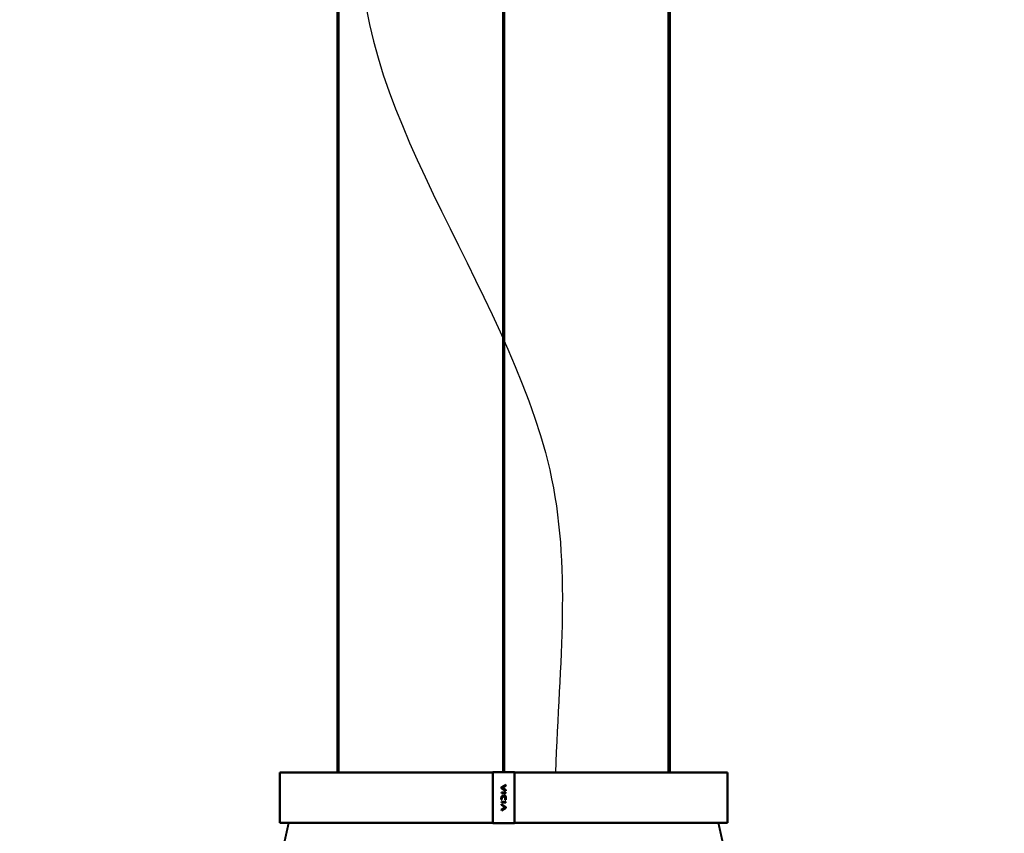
# Model space of a CAD drawing. Header units: millimetres. Extents: x -226 to 1346, y 86 to 3647.
# Tile 3 of 13: x 164 to 709, y 2257 to 2707. Entities that reach past the tile are written whole.
import ezdxf
from ezdxf.enums import TextEntityAlignment as Align

# ---------------------------------------------------------------- set-up
doc = ezdxf.new("R2010")
doc.units = ezdxf.units.MM
doc.layers.add('Default', color=7, linetype='Continuous')
doc.layers.add('DV3_Default', color=7, linetype='Continuous')
doc.styles.add('SEACAD_Arial_Narrow', font='ARIALN.TTF')
doc.dimstyles.new('Croquis_Usa', dxfattribs={"dimtxt": 80, "dimasz": 40, "dimexe": 40, "dimexo": 1200, "dimgap": 20, "dimtad": 1, "dimdec": 4, "dimlfac": 0.03937, "dimdsep": 46, "dimlunit": 5, "dimtxsty": 'SEACAD_Arial_Narrow', "dimblk1": '_SE_BACK_SLASH', "dimblk2": '_SE_BACK_SLASH', "dimsah": 1, "dimcen": 40, "dimse1": 1, "dimse2": 1, "dimadec": 0, "dimazin": 0, "dimtfac": 0.5, "dimtdec": 0, "dimtmove": 0, "dimatfit": 3, "dimfxl": 1, "dimfrac": 2, "dimarcsym": 0})

# ---------------------------------------------------------------- blocks, each defined once
blk = doc.blocks.new('SE2')
at = {"layer": 'DV3_Default', "color": 7, "linetype": 'Continuous', "lineweight": 50}
for p, q in [((339.76, 2761.31), (339.76, 2290.56)), ((340.46, 2290.56), (340.46, 2761.31)), ((431.48, 2761.31), (431.48, 2290.71)), ((432.18, 2290.71), (432.18, 2761.31)), ((523.2, 2761.31), (523.2, 2290.56)), ((523.9, 2290.56), (523.9, 2761.31)), ((425.83, 2290.56), (307.83, 2290.56)), ((307.83, 2290.56), (307.83, 2262.56)), ((425.83, 2290.51), (425.83, 2262.61)), ((425.83, 2262.76), (425.83, 2290.36)), ((555.83, 2290.56), (437.83, 2290.56)), ((437.83, 2290.51), (437.83, 2262.61)), ((437.83, 2262.76), (437.83, 2290.36)), ((555.83, 2262.56), (555.83, 2290.56)), ((432.96, 2283.68), (430.55, 2282.15)), ((430.55, 2282.15), (430.55, 2281.91)), ((430.55, 2281.91), (433.04, 2280.33)), ((433.04, 2279.38), (430.59, 2279.38)), ((430.59, 2279.38), (430.59, 2279.03)), ((431.05, 2282.03), (433.04, 2283.29)), ((433.04, 2280.77), (431.05, 2282.03)), ((433.04, 2283.29), (432.96, 2283.68)), ((433.04, 2280.33), (433.04, 2280.77)), ((433.04, 2279.03), (433.04, 2279.38)), ((430.53, 2275.5), (430.54, 2276.49)), ((430.9, 2275.5), (430.53, 2275.5)), ((430.59, 2279.03), (433.04, 2279.03)), ((433.04, 2274.19), (430.59, 2274.19)), ((430.59, 2274.19), (430.59, 2273.84)), ((430.59, 2273.84), (433.04, 2273.84)), ((430.9, 2276.49), (430.9, 2275.5)), ((431.81, 2276.84), (431.83, 2276.88)), ((432.73, 2275.35), (432.73, 2276.67)), ((433.1, 2275.35), (432.73, 2275.35)), ((433.04, 2273.84), (433.04, 2274.19)), ((433.1, 2276.65), (433.1, 2275.35)), ((433.12, 2271.34), (430.58, 2272.96)), ((430.58, 2272.96), (430.59, 2272.52)), ((430.59, 2272.52), (432.7, 2271.17)), ((432.7, 2271.17), (430.59, 2269.83)), ((430.59, 2269.83), (430.66, 2269.44)), ((430.66, 2269.44), (433.12, 2271)), ((433.12, 2271), (433.12, 2271.34)), ((425.83, 2262.56), (307.83, 2262.56)), ((555.83, 2262.56), (437.83, 2262.56))]:
    blk.add_line(p, q, dxfattribs=at)
at = {"layer": 'DV3_Default', "color": 7, "linetype": 'Continuous', "lineweight": 40}
for p, q in [((163.83, 1605.71), (312.83, 2262.56)), ((699.83, 1605.71), (550.83, 2262.56))]:
    blk.add_line(p, q, dxfattribs=at)
at = {"layer": 'DV3_Default', "color": 7, "linetype": 'Continuous', "lineweight": 50}
for centre, radius, start, end in [((428.58, 2290.56), 2.75, 176.9134, 181.0828), ((431.83, -21327.45), 23618.15, 89.985455, 90.014545), ((435.08, 2290.56), 2.75, 358.9147, 3.0885), ((428.58, 2262.56), 2.75, 178.915, 183.0887), ((431.83, 25880.57), 23618.15, 269.985455, 270.014545), ((435.08, 2262.56), 2.75, 356.9136, 1.0831)]:
    blk.add_arc(centre, radius, start, end, dxfattribs=at)
for centre, start_param, end_param in [((425.83, 2290.36), 3.141593, 4.712389), ((437.83, 2290.36), 1.570796, 3.141593), ((425.83, 2262.76), 4.712389, 6.283185), ((437.83, 2262.76), 0.000003, 1.570796)]:
    blk.add_ellipse(centre, major_axis=(0, -0.2), ratio=0.032719, start_param=start_param, end_param=end_param, dxfattribs=at)
for points, knots in [([(430.54, 2276.49), (430.54, 2276.64), (430.56, 2276.8), (430.64, 2277.02), (430.68, 2277.09), (430.76, 2277.23), (430.81, 2277.29), (430.92, 2277.4), (430.99, 2277.44), (431.13, 2277.51), (431.21, 2277.53), (431.36, 2277.54), (431.44, 2277.53), (431.59, 2277.48), (431.66, 2277.44), (431.73, 2277.4)], [0, 0, 0, 0, 0.25, 0.25, 0.375, 0.375, 0.5, 0.5, 0.625, 0.625, 0.75, 0.75, 0.875, 0.875, 1, 1, 1, 1]), ([(431.81, 2276.84), (431.78, 2276.89), (431.74, 2276.94), (431.66, 2277.03), (431.61, 2277.07), (431.51, 2277.14), (431.45, 2277.16), (431.36, 2277.17), (431.32, 2277.17), (431.26, 2277.17), (431.23, 2277.16), (431.15, 2277.11), (431.1, 2277.07), (431.03, 2276.97), (431, 2276.91), (430.93, 2276.74), (430.91, 2276.62), (430.9, 2276.49)], [0, 0, 0, 0, 0.125, 0.125, 0.25, 0.25, 0.375, 0.375, 0.4375, 0.4375, 0.5, 0.5, 0.625, 0.625, 0.75, 0.75, 1, 1, 1, 1]), ([(431.73, 2277.4), (431.78, 2277.47), (431.85, 2277.53), (431.99, 2277.63), (432.07, 2277.67), (432.25, 2277.71), (432.34, 2277.72), (432.51, 2277.68), (432.6, 2277.64), (432.74, 2277.54), (432.81, 2277.48), (432.91, 2277.33), (432.96, 2277.26), (433.07, 2277.01), (433.1, 2276.83), (433.1, 2276.65)], [0, 0, 0, 0, 0.125, 0.125, 0.25, 0.25, 0.375, 0.375, 0.5, 0.5, 0.625, 0.625, 0.75, 0.75, 1, 1, 1, 1]), ([(432.73, 2276.67), (432.73, 2276.77), (432.71, 2276.87), (432.68, 2276.97), (432.65, 2277.04), (432.62, 2277.12), (432.57, 2277.18), (432.54, 2277.22), (432.51, 2277.25), (432.47, 2277.28), (432.44, 2277.3), (432.41, 2277.32), (432.37, 2277.33), (432.35, 2277.34), (432.32, 2277.34), (432.29, 2277.34), (432.27, 2277.34), (432.25, 2277.34), (432.23, 2277.33), (432.19, 2277.33), (432.15, 2277.32), (432.12, 2277.3), (432.09, 2277.28), (432.05, 2277.25), (432.02, 2277.22), (431.97, 2277.16), (431.93, 2277.09), (431.89, 2277.02), (431.87, 2276.97), (431.85, 2276.93), (431.83, 2276.88)], [0, 0, 0, 0, 0.195483, 0.195483, 0.195483, 0.34725, 0.34725, 0.34725, 0.436206, 0.436206, 0.436206, 0.505676, 0.505676, 0.505676, 0.560904, 0.560904, 0.560904, 0.600057, 0.600057, 0.600057, 0.668984, 0.668984, 0.668984, 0.750753, 0.750753, 0.750753, 0.905255, 0.905255, 0.905255, 1, 1, 1, 1])]:
    blk.add_open_spline(points, degree=3, knots=knots, dxfattribs=at)
blk = doc.blocks.new('DMBLK24')
at = {"layer": 'Default', "color": 7, "linetype": 'Continuous', "lineweight": 60}
for p, q in [((987.13, 2315.06), (938.14, 2266.07)), ((962.64, 1577.71), (962.64, 2290.56)), ((987.13, 1602.2), (938.14, 1553.21))]:
    blk.add_line(p, q, dxfattribs=at)
at = {"layer": 'Default', "color": 7, "linetype": 'Continuous', "lineweight": 60, "style": 'SEACAD_Arial_Narrow'}
blk.add_text('28"', height=80, rotation=90, dxfattribs=at).set_placement((862.64, 1866.86), align=Align.TOP_LEFT)
blk = doc.blocks.new('_SE_BACK_SLASH')
at = {"color": 0}
for p, q in [((-0.5, 0.5), (0.5, -0.5)), ((0, 0), (-1, 0))]:
    blk.add_line(p, q, dxfattribs=at)
blk = doc.blocks.new('DMBLK25')
at = {"layer": 'Default', "color": 7, "linetype": 'Continuous', "lineweight": 60}
for p, q in [((987.13, 2981.81), (938.14, 2932.82)), ((962.64, 2290.56), (962.64, 2957.31)), ((987.13, 2315.06), (938.14, 2266.07))]:
    blk.add_line(p, q, dxfattribs=at)
at = {"layer": 'Default', "color": 7, "linetype": 'Continuous', "lineweight": 60, "style": 'SEACAD_Arial_Narrow'}
for s, p in [('For cealing max. 196 7/8".', (982.64, 2339.03)), ('max. 118 1/8"', (862.64, 2339.03))]:
    blk.add_text(s, height=80, rotation=90, dxfattribs=at).set_placement(p, align=Align.TOP_LEFT)

msp = doc.modelspace()

# ---------------------------------------------------------------- linework, layer by layer
at = {"layer": 'Default', "color": 7, "linetype": 'Continuous', "lineweight": 30}
msp.add_open_spline([(431.82931, 2912.31015), (395.97214, 2860.71609), (293.71134, 2719.30473), (482.36149, 2505.01333), (462.63958, 2351.97131), (460.54499, 2290.56015)], degree=3, knots=[0, 0, 0, 0, 0.26059086, 0.745148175, 1, 1, 1, 1], dxfattribs=at)

# ---------------------------------------------------------------- block references
at = {"layer": 'Default'}
msp.add_blockref('SE2', (0, 0), dxfattribs=at)

# ---------------------------------------------------------------- dimensions: what is measured, and where the dimension line sits
at = {"layer": 'Default', "color": 7, "linetype": 'Continuous', "lineweight": 60}
for base, p1, p2, text, picture, middle in [((962.63644, 2957.31015), (496.82802, 2290.56015), (537.32931, 2957.31015), '\\A1;max. 118 1/8" {}\\XFor cealing max. 196 7/8".', 'DMBLK25', (962.63644, 2623.93516)), ((962.63643, 2290.56015), (571.36153, 1577.7066), (496.82802, 2290.56015), '\\A1;28"\\l', 'DMBLK24', (962.63643, 1934.13338))]:
    dim = msp.add_linear_dim(base=base, p1=p1, p2=p2, angle=90, text=text, dimstyle='Croquis_Usa', dxfattribs=at)
    dim.commit()
    dim.dimension.update_dxf_attribs({"geometry": picture, "text_midpoint": middle, "dimtype": 160})

doc.saveas('drawing.dxf')
